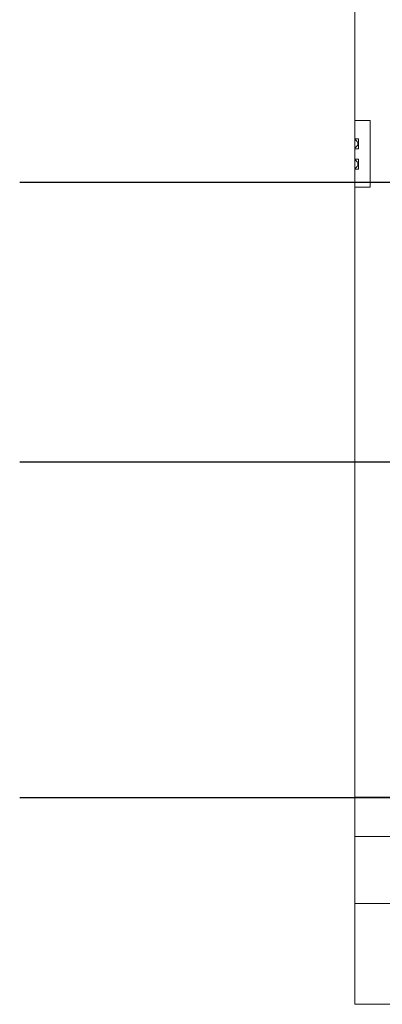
# Model space of a CAD drawing. Header units: millimetres. Extents: x -16331 to -10174, y -4135 to -3584.
# Tile 22 of 256: x -10376.17 to -10373.57, y -4020.27 to -4013.23. Entities that reach past the tile are written whole.
import ezdxf

# ---------------------------------------------------------------- set-up
doc = ezdxf.new("R2010")
doc.units = ezdxf.units.MM
doc.layers.add('DI-Eixos', color=7, linetype='Continuous')
for name, color, linetype, lineweight in [('DI-Elementos externos em corte', 9, 'Continuous', 18), ('DI-Elementos externos em vista', 9, 'Continuous', 5), ('IFC-IfcBeam-Contorno', 250, 'Continuous', 5), ('IFC-IfcBuildingElementProxy-Contorno', 250, 'Continuous', 5), ('IFC-IfcWallStandardCase-Contorno', 250, 'Continuous', 5)]:
    doc.layers.add(name, color=color, linetype=linetype, lineweight=lineweight)

msp = doc.modelspace()

# ---------------------------------------------------------------- linework, layer by layer
at = {"layer": 'DI-Eixos'}
for p, q in [((-10376.1671, -4014.3924), (-10355.1826, -4014.3924)), ((-10376.1671, -4016.3924), (-10355.1826, -4016.3924)), ((-10376.1671, -4018.7924), (-10355.1826, -4018.7924))]:
    msp.add_line(p, q, dxfattribs=at)
at = {"layer": 'DI-Elementos externos em corte'}
for p, q in [((-10373.7671, -4018.7918), (-10373.7671, -4018.8577)), ((-10371.1316, -4018.7918), (-10373.7671, -4018.7918)), ((-10373.7671, -4018.8577), (-10373.7671, -4019.0484)), ((-10373.7671, -4019.0484), (-10373.7671, -4019.0718)), ((-10373.7671, -4019.0718), (-10373.7671, -4019.2071)), ((-10366.0555, -4019.0718), (-10373.7671, -4019.0718)), ((-10373.7671, -4019.0718), (-10371.1316, -4019.0718)), ((-10373.7671, -4019.2071), (-10373.7671, -4019.2127)), ((-10373.7671, -4019.2127), (-10373.7671, -4019.4087)), ((-10373.7671, -4019.4087), (-10373.7671, -4019.5518)), ((-10373.7671, -4019.5518), (-10366.0555, -4019.5518))]:
    msp.add_line(p, q, dxfattribs=at)
at = {"layer": 'DI-Elementos externos em corte', "lineweight": 5}
for p, q in [((-10373.7671, -4018.7918), (-10373.7671, -4018.8577)), ((-10371.1316, -4018.7918), (-10373.7671, -4018.7918)), ((-10373.7671, -4018.8577), (-10373.7671, -4019.0484)), ((-10373.7671, -4019.0484), (-10373.7671, -4019.0718)), ((-10373.7671, -4019.0718), (-10373.7671, -4019.2071)), ((-10366.0555, -4019.0718), (-10373.7671, -4019.0718)), ((-10373.7671, -4019.0718), (-10371.1316, -4019.0718)), ((-10373.7671, -4019.2071), (-10373.7671, -4019.2127)), ((-10373.7671, -4019.2127), (-10373.7671, -4019.4087)), ((-10373.7671, -4019.4087), (-10373.7671, -4019.5518)), ((-10373.7671, -4019.5518), (-10366.0555, -4019.5518))]:
    msp.add_line(p, q, dxfattribs=at)
at = {"layer": 'DI-Elementos externos em vista'}
for p, q in [((-10373.7671, -4012.7917), (-10373.7671, -4014.0994)), ((-10373.7671, -4013.9517), (-10373.7671, -4014.0374)), ((-10373.7366, -4013.9517), (-10373.7671, -4013.9517)), ((-10373.6577, -4013.9517), (-10373.7366, -4013.9517)), ((-10373.6577, -4014.1906), (-10373.6577, -4013.9517)), ((-10373.7671, -4014.0374), (-10373.7671, -4014.0826)), ((-10373.7671, -4014.0826), (-10373.7415, -4014.0826)), ((-10373.7671, -4014.0826), (-10373.7671, -4014.084)), ((-10373.7668, -4014.0826), (-10373.7671, -4014.0826)), ((-10373.7671, -4014.084), (-10373.7671, -4014.0848)), ((-10373.7671, -4014.0848), (-10373.7671, -4014.087)), ((-10373.7671, -4014.087), (-10373.7671, -4014.0871)), ((-10373.7671, -4014.0871), (-10373.7671, -4014.0878)), ((-10373.7671, -4014.0878), (-10373.7637, -4014.0904)), ((-10373.7671, -4014.0878), (-10373.7671, -4014.1003)), ((-10373.7637, -4014.0904), (-10373.7671, -4014.0878)), ((-10373.7671, -4014.1003), (-10373.7671, -4014.1098)), ((-10373.7671, -4014.1098), (-10373.7671, -4014.1185)), ((-10373.7671, -4014.1187), (-10373.7671, -4014.1273)), ((-10373.7671, -4014.1273), (-10373.7671, -4014.1369)), ((-10373.7671, -4014.1369), (-10373.7671, -4014.1493)), ((-10373.7583, -4014.0826), (-10373.7668, -4014.0826)), ((-10373.7637, -4014.0904), (-10373.7514, -4014.1027)), ((-10373.7514, -4014.1027), (-10373.7637, -4014.0904)), ((-10373.7514, -4014.1344), (-10373.7637, -4014.1467)), ((-10373.7637, -4014.1467), (-10373.7514, -4014.1344)), ((-10373.75, -4014.0826), (-10373.7583, -4014.0826)), ((-10373.7514, -4014.1027), (-10373.7482, -4014.1068)), ((-10373.7482, -4014.1068), (-10373.7514, -4014.1027)), ((-10373.7482, -4014.1303), (-10373.7514, -4014.1344)), ((-10373.7514, -4014.1344), (-10373.7482, -4014.1303)), ((-10373.7455, -4014.0826), (-10373.75, -4014.0826)), ((-10373.7482, -4014.1068), (-10373.7462, -4014.1117)), ((-10373.7462, -4014.1117), (-10373.7482, -4014.1068)), ((-10373.7462, -4014.1255), (-10373.7482, -4014.1303)), ((-10373.7482, -4014.1303), (-10373.7462, -4014.1255)), ((-10373.7462, -4014.1117), (-10373.7455, -4014.1168)), ((-10373.7455, -4014.1168), (-10373.7462, -4014.1117)), ((-10373.7455, -4014.1203), (-10373.7462, -4014.1255)), ((-10373.7462, -4014.1255), (-10373.7455, -4014.1203)), ((-10373.7415, -4014.0826), (-10373.7455, -4014.0826)), ((-10373.7455, -4014.1168), (-10373.7455, -4014.1203)), ((-10373.7455, -4014.1203), (-10373.7455, -4014.1168)), ((-10373.7415, -4014.0826), (-10373.7415, -4014.1074)), ((-10373.7415, -4014.1074), (-10373.7415, -4014.0826)), ((-10373.7415, -4014.1074), (-10373.7415, -4014.1126)), ((-10373.7415, -4014.1126), (-10373.7415, -4014.1074)), ((-10373.7415, -4014.1126), (-10373.7415, -4014.1156)), ((-10373.7415, -4014.1142), (-10373.7415, -4014.1126)), ((-10373.7415, -4014.1156), (-10373.7415, -4014.1142)), ((-10373.7415, -4014.1156), (-10373.7415, -4014.123)), ((-10373.7415, -4014.1216), (-10373.7415, -4014.1156)), ((-10373.7415, -4014.123), (-10373.7415, -4014.1216)), ((-10373.7415, -4014.123), (-10373.7415, -4014.1472)), ((-10373.7415, -4014.1246), (-10373.7415, -4014.123)), ((-10373.7415, -4014.1297), (-10373.7415, -4014.1246)), ((-10373.7415, -4014.1472), (-10373.7415, -4014.1297)), ((-10373.7637, -4014.1467), (-10373.7671, -4014.1493)), ((-10373.7671, -4014.1493), (-10373.7637, -4014.1467)), ((-10373.7671, -4014.1493), (-10373.7671, -4014.15)), ((-10373.7671, -4014.15), (-10373.7671, -4014.1501)), ((-10373.7671, -4014.1501), (-10373.7671, -4014.1524)), ((-10373.7671, -4014.1524), (-10373.7671, -4014.1532)), ((-10373.7671, -4014.1532), (-10373.7671, -4014.1546)), ((-10373.7583, -4014.1546), (-10373.7671, -4014.1546)), ((-10373.7671, -4014.1546), (-10373.7671, -4014.1758)), ((-10373.7671, -4014.1546), (-10373.7668, -4014.1546)), ((-10373.7671, -4014.1758), (-10373.7671, -4014.2033)), ((-10373.7671, -4014.2033), (-10373.7671, -4014.2289)), ((-10373.7668, -4014.1546), (-10373.7583, -4014.1546)), ((-10373.75, -4014.1546), (-10373.7583, -4014.1546)), ((-10373.7583, -4014.1546), (-10373.75, -4014.1546)), ((-10373.7415, -4014.1546), (-10373.75, -4014.1546)), ((-10373.75, -4014.1546), (-10373.7415, -4014.1546)), ((-10373.7415, -4014.1472), (-10373.7415, -4014.1546)), ((-10373.7415, -4014.1546), (-10373.7415, -4014.1472)), ((-10373.6577, -4014.4294), (-10373.6577, -4014.1906)), ((-10373.7671, -4014.2289), (-10373.7415, -4014.2289)), ((-10373.7671, -4014.2289), (-10373.7671, -4014.2303)), ((-10373.7668, -4014.2289), (-10373.7671, -4014.2289)), ((-10373.7671, -4014.2303), (-10373.7671, -4014.2311)), ((-10373.7671, -4014.2311), (-10373.7671, -4014.2334)), ((-10373.7671, -4014.2334), (-10373.7671, -4014.2335)), ((-10373.7671, -4014.2335), (-10373.7671, -4014.2342)), ((-10373.7671, -4014.2342), (-10373.7637, -4014.2368)), ((-10373.7671, -4014.2342), (-10373.7671, -4014.2466)), ((-10373.7637, -4014.2368), (-10373.7671, -4014.2342)), ((-10373.7671, -4014.2466), (-10373.7671, -4014.2562)), ((-10373.7671, -4014.2562), (-10373.7671, -4014.2648)), ((-10373.7671, -4014.265), (-10373.7671, -4014.2737)), ((-10373.7671, -4014.2737), (-10373.7671, -4014.2832)), ((-10373.7583, -4014.2289), (-10373.7668, -4014.2289)), ((-10373.7637, -4014.2368), (-10373.7514, -4014.2491)), ((-10373.7514, -4014.2491), (-10373.7637, -4014.2368)), ((-10373.75, -4014.2289), (-10373.7583, -4014.2289)), ((-10373.7514, -4014.2491), (-10373.7482, -4014.2532)), ((-10373.7482, -4014.2532), (-10373.7514, -4014.2491)), ((-10373.7482, -4014.2767), (-10373.7514, -4014.2808)), ((-10373.7514, -4014.2808), (-10373.7482, -4014.2767)), ((-10373.7455, -4014.2289), (-10373.75, -4014.2289)), ((-10373.7482, -4014.2532), (-10373.7462, -4014.258)), ((-10373.7462, -4014.258), (-10373.7482, -4014.2532)), ((-10373.7462, -4014.2718), (-10373.7482, -4014.2767)), ((-10373.7482, -4014.2767), (-10373.7462, -4014.2718)), ((-10373.7462, -4014.258), (-10373.7455, -4014.2632)), ((-10373.7455, -4014.2632), (-10373.7462, -4014.258)), ((-10373.7455, -4014.2667), (-10373.7462, -4014.2718)), ((-10373.7462, -4014.2718), (-10373.7455, -4014.2667)), ((-10373.7415, -4014.2289), (-10373.7455, -4014.2289)), ((-10373.7455, -4014.2632), (-10373.7455, -4014.2667)), ((-10373.7455, -4014.2667), (-10373.7455, -4014.2632)), ((-10373.7415, -4014.2289), (-10373.7415, -4014.2538)), ((-10373.7415, -4014.2538), (-10373.7415, -4014.2289)), ((-10373.7415, -4014.2538), (-10373.7415, -4014.2589)), ((-10373.7415, -4014.2589), (-10373.7415, -4014.2538)), ((-10373.7415, -4014.2589), (-10373.7415, -4014.2619)), ((-10373.7415, -4014.2605), (-10373.7415, -4014.2589)), ((-10373.7415, -4014.2619), (-10373.7415, -4014.2605)), ((-10373.7415, -4014.2619), (-10373.7415, -4014.2693)), ((-10373.7415, -4014.2679), (-10373.7415, -4014.2619)), ((-10373.7415, -4014.2693), (-10373.7415, -4014.2679)), ((-10373.7415, -4014.2693), (-10373.7415, -4014.2936)), ((-10373.7415, -4014.2709), (-10373.7415, -4014.2693)), ((-10373.7415, -4014.2761), (-10373.7415, -4014.2709)), ((-10373.7415, -4014.2936), (-10373.7415, -4014.2761)), ((-10373.7671, -4014.2832), (-10373.7671, -4014.2957)), ((-10373.7637, -4014.2931), (-10373.7671, -4014.2957)), ((-10373.7671, -4014.2957), (-10373.7637, -4014.2931)), ((-10373.7671, -4014.2957), (-10373.7671, -4014.2964)), ((-10373.7671, -4014.2964), (-10373.7671, -4014.2965)), ((-10373.7671, -4014.2965), (-10373.7671, -4014.2987)), ((-10373.7671, -4014.2987), (-10373.7671, -4014.2995)), ((-10373.7671, -4014.2995), (-10373.7671, -4014.3009)), ((-10373.7583, -4014.3009), (-10373.7671, -4014.3009)), ((-10373.7671, -4014.3009), (-10373.7671, -4014.3222)), ((-10373.7671, -4014.3009), (-10373.7668, -4014.3009)), ((-10373.7671, -4014.3222), (-10373.7671, -4014.4305)), ((-10373.7671, -4014.3222), (-10373.7671, -4014.3453)), ((-10373.7671, -4014.3453), (-10373.7671, -4014.4294)), ((-10373.7668, -4014.3009), (-10373.7583, -4014.3009)), ((-10373.7514, -4014.2808), (-10373.7637, -4014.2931)), ((-10373.7637, -4014.2931), (-10373.7514, -4014.2808)), ((-10373.75, -4014.3009), (-10373.7583, -4014.3009)), ((-10373.7583, -4014.3009), (-10373.75, -4014.3009)), ((-10373.7415, -4014.3009), (-10373.75, -4014.3009)), ((-10373.75, -4014.3009), (-10373.7415, -4014.3009)), ((-10373.7415, -4014.2936), (-10373.7415, -4014.3009)), ((-10373.7415, -4014.3009), (-10373.7415, -4014.2936)), ((-10373.7671, -4014.4294), (-10373.6577, -4014.4294)), ((-10373.7671, -4014.4305), (-10373.7671, -4014.5627)), ((-10373.7671, -4014.5627), (-10373.7671, -4014.7917)), ((-10373.7671, -4014.7917), (-10373.7671, -4015.0002)), ((-10373.7671, -4015.0002), (-10373.7671, -4015.1122)), ((-10373.7671, -4015.1122), (-10373.7671, -4015.1917)), ((-10373.7671, -4015.1917), (-10373.7671, -4015.2838)), ((-10373.7671, -4015.2838), (-10373.7671, -4015.2839)), ((-10373.7671, -4015.2839), (-10373.7671, -4015.3099)), ((-10373.7671, -4015.3099), (-10373.7671, -4015.4254)), ((-10373.7671, -4015.4254), (-10373.7671, -4015.4872)), ((-10373.7671, -4015.4872), (-10373.7671, -4016.0807)), ((-10373.7671, -4016.0807), (-10373.7671, -4017.8885)), ((-10373.7671, -4017.8885), (-10373.7671, -4018.5438)), ((-10373.7671, -4018.5438), (-10373.7671, -4019.0717)), ((-10373.7671, -4019.5518), (-10373.7671, -4020.052)), ((-10373.7671, -4020.052), (-10373.7671, -4020.2717)), ((-10373.7671, -4020.2717), (-10366.0555, -4020.2717))]:
    msp.add_line(p, q, dxfattribs=at)
at = {"layer": 'IFC-IfcBeam-Contorno', "lineweight": 5}
for p, q in [((-10373.7671, -4019.5518), (-10373.7671, -4020.052)), ((-10373.7671, -4020.052), (-10373.7671, -4020.2717)), ((-10373.7671, -4020.2717), (-10366.0555, -4020.2717))]:
    msp.add_line(p, q, dxfattribs=at)
at = {"layer": 'IFC-IfcBuildingElementProxy-Contorno', "lineweight": 5}
for p, q in [((-10373.7671, -4013.9517), (-10373.7671, -4014.0374)), ((-10373.7366, -4013.9517), (-10373.7671, -4013.9517)), ((-10373.6577, -4013.9517), (-10373.7366, -4013.9517)), ((-10373.6577, -4014.1906), (-10373.6577, -4013.9517)), ((-10373.7671, -4014.0374), (-10373.7671, -4014.0826)), ((-10373.7671, -4014.0826), (-10373.7415, -4014.0826)), ((-10373.7671, -4014.0826), (-10373.7671, -4014.084)), ((-10373.7668, -4014.0826), (-10373.7671, -4014.0826)), ((-10373.7671, -4014.084), (-10373.7671, -4014.0848)), ((-10373.7671, -4014.0848), (-10373.7671, -4014.087)), ((-10373.7671, -4014.087), (-10373.7671, -4014.0871)), ((-10373.7671, -4014.0871), (-10373.7671, -4014.0878)), ((-10373.7671, -4014.0878), (-10373.7637, -4014.0904)), ((-10373.7671, -4014.0878), (-10373.7671, -4014.1003)), ((-10373.7637, -4014.0904), (-10373.7671, -4014.0878)), ((-10373.7671, -4014.1003), (-10373.7671, -4014.1098)), ((-10373.7671, -4014.1098), (-10373.7671, -4014.1185)), ((-10373.7671, -4014.1187), (-10373.7671, -4014.1273)), ((-10373.7671, -4014.1273), (-10373.7671, -4014.1369)), ((-10373.7671, -4014.1369), (-10373.7671, -4014.1493)), ((-10373.7583, -4014.0826), (-10373.7668, -4014.0826)), ((-10373.7637, -4014.0904), (-10373.7514, -4014.1027)), ((-10373.7514, -4014.1027), (-10373.7637, -4014.0904)), ((-10373.7514, -4014.1344), (-10373.7637, -4014.1467)), ((-10373.7637, -4014.1467), (-10373.7514, -4014.1344)), ((-10373.75, -4014.0826), (-10373.7583, -4014.0826)), ((-10373.7514, -4014.1027), (-10373.7482, -4014.1068)), ((-10373.7482, -4014.1068), (-10373.7514, -4014.1027)), ((-10373.7482, -4014.1303), (-10373.7514, -4014.1344)), ((-10373.7514, -4014.1344), (-10373.7482, -4014.1303)), ((-10373.7455, -4014.0826), (-10373.75, -4014.0826)), ((-10373.7482, -4014.1068), (-10373.7462, -4014.1117)), ((-10373.7462, -4014.1117), (-10373.7482, -4014.1068)), ((-10373.7462, -4014.1255), (-10373.7482, -4014.1303)), ((-10373.7482, -4014.1303), (-10373.7462, -4014.1255)), ((-10373.7462, -4014.1117), (-10373.7455, -4014.1168)), ((-10373.7455, -4014.1168), (-10373.7462, -4014.1117)), ((-10373.7455, -4014.1203), (-10373.7462, -4014.1255)), ((-10373.7462, -4014.1255), (-10373.7455, -4014.1203)), ((-10373.7415, -4014.0826), (-10373.7455, -4014.0826)), ((-10373.7455, -4014.1168), (-10373.7455, -4014.1203)), ((-10373.7455, -4014.1203), (-10373.7455, -4014.1168)), ((-10373.7415, -4014.0826), (-10373.7415, -4014.1074)), ((-10373.7415, -4014.1074), (-10373.7415, -4014.0826)), ((-10373.7415, -4014.1074), (-10373.7415, -4014.1126)), ((-10373.7415, -4014.1126), (-10373.7415, -4014.1074)), ((-10373.7415, -4014.1126), (-10373.7415, -4014.1156)), ((-10373.7415, -4014.1142), (-10373.7415, -4014.1126)), ((-10373.7415, -4014.1156), (-10373.7415, -4014.1142)), ((-10373.7415, -4014.1156), (-10373.7415, -4014.123)), ((-10373.7415, -4014.1216), (-10373.7415, -4014.1156)), ((-10373.7415, -4014.123), (-10373.7415, -4014.1216)), ((-10373.7415, -4014.123), (-10373.7415, -4014.1472)), ((-10373.7415, -4014.1246), (-10373.7415, -4014.123)), ((-10373.7415, -4014.1297), (-10373.7415, -4014.1246)), ((-10373.7415, -4014.1472), (-10373.7415, -4014.1297)), ((-10373.7637, -4014.1467), (-10373.7671, -4014.1493)), ((-10373.7671, -4014.1493), (-10373.7637, -4014.1467)), ((-10373.7671, -4014.1493), (-10373.7671, -4014.15)), ((-10373.7671, -4014.15), (-10373.7671, -4014.1501)), ((-10373.7671, -4014.1501), (-10373.7671, -4014.1524)), ((-10373.7671, -4014.1524), (-10373.7671, -4014.1532)), ((-10373.7671, -4014.1532), (-10373.7671, -4014.1546)), ((-10373.7583, -4014.1546), (-10373.7671, -4014.1546)), ((-10373.7671, -4014.1546), (-10373.7671, -4014.1758)), ((-10373.7671, -4014.1546), (-10373.7668, -4014.1546)), ((-10373.7671, -4014.1758), (-10373.7671, -4014.2033)), ((-10373.7671, -4014.2033), (-10373.7671, -4014.2289)), ((-10373.7668, -4014.1546), (-10373.7583, -4014.1546)), ((-10373.75, -4014.1546), (-10373.7583, -4014.1546)), ((-10373.7583, -4014.1546), (-10373.75, -4014.1546)), ((-10373.7415, -4014.1546), (-10373.75, -4014.1546)), ((-10373.75, -4014.1546), (-10373.7415, -4014.1546)), ((-10373.7415, -4014.1472), (-10373.7415, -4014.1546)), ((-10373.7415, -4014.1546), (-10373.7415, -4014.1472)), ((-10373.6577, -4014.4294), (-10373.6577, -4014.1906)), ((-10373.7671, -4014.2289), (-10373.7415, -4014.2289)), ((-10373.7671, -4014.2289), (-10373.7671, -4014.2303)), ((-10373.7668, -4014.2289), (-10373.7671, -4014.2289)), ((-10373.7671, -4014.2303), (-10373.7671, -4014.2311)), ((-10373.7671, -4014.2311), (-10373.7671, -4014.2334)), ((-10373.7671, -4014.2334), (-10373.7671, -4014.2335)), ((-10373.7671, -4014.2335), (-10373.7671, -4014.2342)), ((-10373.7671, -4014.2342), (-10373.7637, -4014.2368)), ((-10373.7671, -4014.2342), (-10373.7671, -4014.2466)), ((-10373.7637, -4014.2368), (-10373.7671, -4014.2342)), ((-10373.7671, -4014.2466), (-10373.7671, -4014.2562)), ((-10373.7671, -4014.2562), (-10373.7671, -4014.2648)), ((-10373.7671, -4014.265), (-10373.7671, -4014.2737)), ((-10373.7671, -4014.2737), (-10373.7671, -4014.2832)), ((-10373.7583, -4014.2289), (-10373.7668, -4014.2289)), ((-10373.7637, -4014.2368), (-10373.7514, -4014.2491)), ((-10373.7514, -4014.2491), (-10373.7637, -4014.2368)), ((-10373.75, -4014.2289), (-10373.7583, -4014.2289)), ((-10373.7514, -4014.2491), (-10373.7482, -4014.2532)), ((-10373.7482, -4014.2532), (-10373.7514, -4014.2491)), ((-10373.7482, -4014.2767), (-10373.7514, -4014.2808)), ((-10373.7514, -4014.2808), (-10373.7482, -4014.2767)), ((-10373.7455, -4014.2289), (-10373.75, -4014.2289)), ((-10373.7482, -4014.2532), (-10373.7462, -4014.258)), ((-10373.7462, -4014.258), (-10373.7482, -4014.2532)), ((-10373.7462, -4014.2718), (-10373.7482, -4014.2767)), ((-10373.7482, -4014.2767), (-10373.7462, -4014.2718)), ((-10373.7462, -4014.258), (-10373.7455, -4014.2632)), ((-10373.7455, -4014.2632), (-10373.7462, -4014.258)), ((-10373.7455, -4014.2667), (-10373.7462, -4014.2718)), ((-10373.7462, -4014.2718), (-10373.7455, -4014.2667)), ((-10373.7415, -4014.2289), (-10373.7455, -4014.2289)), ((-10373.7455, -4014.2632), (-10373.7455, -4014.2667)), ((-10373.7455, -4014.2667), (-10373.7455, -4014.2632)), ((-10373.7415, -4014.2289), (-10373.7415, -4014.2538)), ((-10373.7415, -4014.2538), (-10373.7415, -4014.2289)), ((-10373.7415, -4014.2538), (-10373.7415, -4014.2589)), ((-10373.7415, -4014.2589), (-10373.7415, -4014.2538)), ((-10373.7415, -4014.2589), (-10373.7415, -4014.2619)), ((-10373.7415, -4014.2605), (-10373.7415, -4014.2589)), ((-10373.7415, -4014.2619), (-10373.7415, -4014.2605)), ((-10373.7415, -4014.2619), (-10373.7415, -4014.2693)), ((-10373.7415, -4014.2679), (-10373.7415, -4014.2619)), ((-10373.7415, -4014.2693), (-10373.7415, -4014.2679)), ((-10373.7415, -4014.2693), (-10373.7415, -4014.2936)), ((-10373.7415, -4014.2709), (-10373.7415, -4014.2693)), ((-10373.7415, -4014.2761), (-10373.7415, -4014.2709)), ((-10373.7415, -4014.2936), (-10373.7415, -4014.2761)), ((-10373.7671, -4014.2832), (-10373.7671, -4014.2957)), ((-10373.7637, -4014.2931), (-10373.7671, -4014.2957)), ((-10373.7671, -4014.2957), (-10373.7637, -4014.2931)), ((-10373.7671, -4014.2957), (-10373.7671, -4014.2964)), ((-10373.7671, -4014.2964), (-10373.7671, -4014.2965)), ((-10373.7671, -4014.2965), (-10373.7671, -4014.2987)), ((-10373.7671, -4014.2987), (-10373.7671, -4014.2995)), ((-10373.7671, -4014.2995), (-10373.7671, -4014.3009)), ((-10373.7583, -4014.3009), (-10373.7671, -4014.3009)), ((-10373.7671, -4014.3009), (-10373.7671, -4014.3222)), ((-10373.7671, -4014.3009), (-10373.7668, -4014.3009)), ((-10373.7671, -4014.3222), (-10373.7671, -4014.3453)), ((-10373.7671, -4014.3453), (-10373.7671, -4014.4294)), ((-10373.7668, -4014.3009), (-10373.7583, -4014.3009)), ((-10373.7514, -4014.2808), (-10373.7637, -4014.2931)), ((-10373.7637, -4014.2931), (-10373.7514, -4014.2808)), ((-10373.75, -4014.3009), (-10373.7583, -4014.3009)), ((-10373.7583, -4014.3009), (-10373.75, -4014.3009)), ((-10373.7415, -4014.3009), (-10373.75, -4014.3009)), ((-10373.75, -4014.3009), (-10373.7415, -4014.3009)), ((-10373.7415, -4014.2936), (-10373.7415, -4014.3009)), ((-10373.7415, -4014.3009), (-10373.7415, -4014.2936)), ((-10373.7671, -4014.4294), (-10373.6577, -4014.4294))]:
    msp.add_line(p, q, dxfattribs=at)
at = {"layer": 'IFC-IfcWallStandardCase-Contorno', "lineweight": 5}
for p, q in [((-10373.7671, -4012.7917), (-10373.7671, -4014.0994)), ((-10373.7671, -4014.3222), (-10373.7671, -4014.4305)), ((-10373.7671, -4014.4305), (-10373.7671, -4014.5627)), ((-10373.7671, -4014.5627), (-10373.7671, -4014.7917)), ((-10373.7671, -4014.7917), (-10373.7671, -4015.0002)), ((-10373.7671, -4015.0002), (-10373.7671, -4015.1122)), ((-10373.7671, -4015.1122), (-10373.7671, -4015.1917)), ((-10373.7671, -4015.1917), (-10373.7671, -4015.2838)), ((-10373.7671, -4015.2838), (-10373.7671, -4015.2839)), ((-10373.7671, -4015.2839), (-10373.7671, -4015.3099)), ((-10373.7671, -4015.3099), (-10373.7671, -4015.4254)), ((-10373.7671, -4015.4254), (-10373.7671, -4015.4872)), ((-10373.7671, -4015.4872), (-10373.7671, -4016.0807)), ((-10373.7671, -4016.0807), (-10373.7671, -4017.8885)), ((-10373.7671, -4017.8885), (-10373.7671, -4018.5438)), ((-10373.7671, -4018.5438), (-10373.7671, -4019.0717))]:
    msp.add_line(p, q, dxfattribs=at)

doc.saveas('drawing.dxf')
